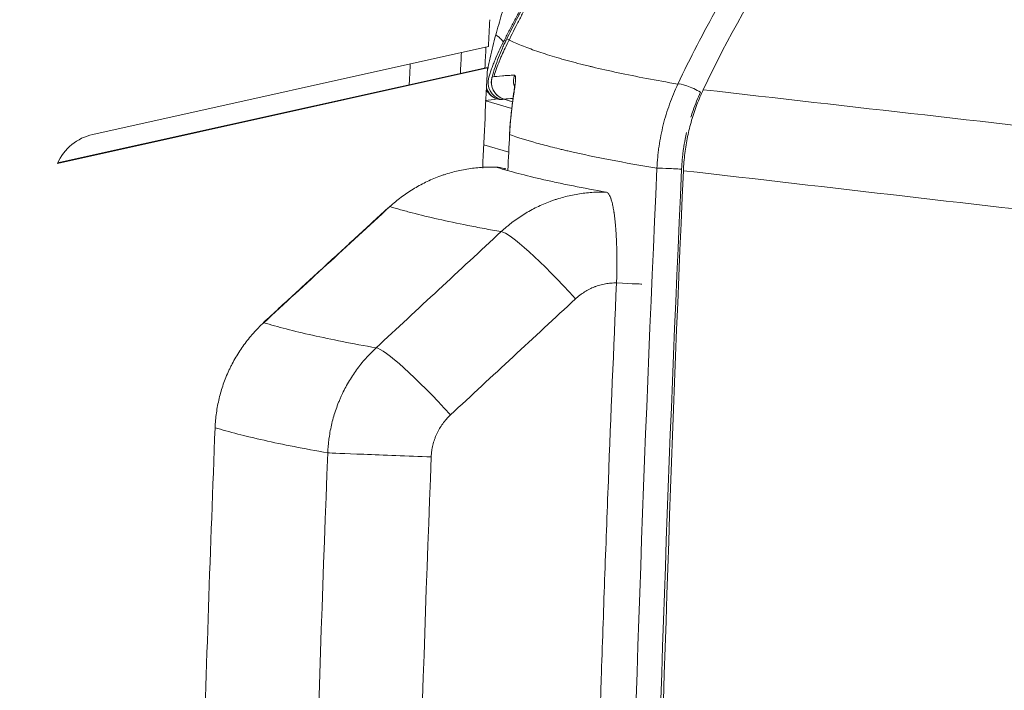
# Model space of a CAD drawing. Header units: millimetres. Extents: x 0 to 594, y 0 to 420.
# Tile 120 of 256: x 209.21 to 217.39, y 326.93 to 332.5. Entities that reach past the tile are written whole.
import ezdxf

# ---------------------------------------------------------------- set-up
doc = ezdxf.new("R2010")
doc.units = ezdxf.units.MM
doc.layers.add('1', color=7, linetype='Continuous', true_color=0xffffff)
doc.styles.add('Arial', font='txt')
doc.dimstyles.get("Standard").update_dxf_attribs({"dimtxt": 0.18, "dimasz": 0.18, "dimexe": 0.18, "dimexo": 0.0625, "dimgap": 0.09, "dimtad": 0, "dimtih": 1, "dimtoh": 1, "dimdec": 4, "dimzin": 0, "dimdsep": 46, "dimtxsty": 'Standard', "dimcen": 0.09, "dimadec": 0, "dimazin": 0, "dimtfac": 1, "dimtdec": 4, "dimtofl": 0, "dimtmove": 0, "dimatfit": 3, "dimfxl": 0, "dimtolj": 1, "dimtzin": 0, "dimarcsym": 0})

# ---------------------------------------------------------------- blocks, each defined once
blk = doc.blocks.new('_U5')
at = {"layer": '1', "color": 18, "lineweight": 18}
for p, q in [((170.9219, 289.963), (170.9219, 380.6252)), ((338.7503, 348.6183), (338.7503, 380.6252)), ((170.9219, 378.6252), (248.7529, 378.6252)), ((338.7503, 378.6252), (260.9193, 378.6252))]:
    blk.add_line(p, q, dxfattribs=at)
at = {"layer": '1', "color": 18}
for points in [[(170.9219, 378.6252), (174.4219, 379.563), (174.4219, 377.6874)], [(338.7503, 378.6252), (335.2503, 377.6874), (335.2503, 379.563)]]:
    blk.add_solid(points, dxfattribs=at)
at = {"layer": '1', "color": 18, "linetype": 'Continuous', "lineweight": 13, "insert": (250.4384, 375.9894), "char_height": 3.5, "attachment_point": 7, "line_spacing_factor": 1.047437, "style": 'Arial'}
blk.add_mtext('\\fArial|b0|i0;\\W1.0000;3.36', dxfattribs=at)
blk = doc.blocks.new('_U6')
at = {"layer": '1', "color": 18, "lineweight": 18}
for p, q in [((135.9242, 328.6865), (135.9242, 388.6144)), ((338.7503, 348.6183), (338.7503, 388.6144)), ((135.9242, 386.6144), (231.2541, 386.6144)), ((338.7503, 386.6144), (243.4204, 386.6144))]:
    blk.add_line(p, q, dxfattribs=at)
at = {"layer": '1', "color": 18}
for points in [[(135.9242, 386.6144), (139.4242, 387.5523), (139.4242, 385.6766)], [(338.7503, 386.6144), (335.2503, 385.6766), (335.2503, 387.5523)]]:
    blk.add_solid(points, dxfattribs=at)
at = {"layer": '1', "color": 18, "linetype": 'Continuous', "lineweight": 13, "insert": (232.9396, 383.9787), "char_height": 3.5, "attachment_point": 7, "line_spacing_factor": 1.047437, "style": 'Arial'}
blk.add_mtext('\\fArial|b0|i0;\\W1.0000;4.06', dxfattribs=at)
blk = doc.blocks.new('_U9')
at = {"layer": '1', "color": 18, "lineweight": 18}
for p, q in [((135.9242, 328.6865), (181.306, 328.6865)), ((179.306, 328.6865), (179.306, 250.8383)), ((170.9219, 289.963), (181.306, 289.963)), ((179.306, 250.8383), (184.306, 250.8383))]:
    blk.add_line(p, q, dxfattribs=at)
at = {"layer": '1', "color": 18}
for points in [[(179.306, 328.6865), (180.2438, 325.1865), (178.3681, 325.1865)], [(179.306, 289.963), (178.3681, 293.463), (180.2438, 293.463)]]:
    blk.add_solid(points, dxfattribs=at)
at = {"layer": '1', "color": 18, "linetype": 'Continuous', "lineweight": 13, "char_height": 3.5, "attachment_point": 7, "line_spacing_factor": 1.047437, "style": 'Arial'}
for s, insert in [('\\fArial|b0|i0;\\W1.0000;0.8', (185.9915, 248.2025)), ('\\fArial|b0|i0;\\W1.0000;FWD LIFT POINTS', (185.9915, 241.1404))]:
    blk.add_mtext(s, dxfattribs=dict(at, insert=insert))

msp = doc.modelspace()

# ---------------------------------------------------------------- linework, layer by layer
at = {"layer": '1', "color": 155, "linetype": 'Continuous', "lineweight": 18}
for p, q in [((213.1057, 332.2777), (209.8177, 331.5485)), ((209.5225, 331.308), (213.097, 332.1008)), ((213.084, 332.1008), (209.524, 331.3113)), ((213.097, 332.1008), (213.084, 332.1008)), ((213.1351, 332.0254), (213.1347, 332.0249)), ((213.0838, 331.8263), (213.2995, 331.7634)), ((213.2344, 331.8415), (213.3061, 331.8191)), ((213.2344, 331.8415), (213.2353, 331.8413)), ((213.2811, 331.5469), (213.2806, 331.5466)), ((213.2813, 331.5512), (213.2808, 331.5509)), ((212.2865, 330.9485), (212.2822, 330.9479)), ((211.2375, 329.9839), (211.2333, 329.9833))]:
    msp.add_line(p, q, dxfattribs=at)
at = {"layer": '1', "color": 155, "linetype": 'Continuous', "lineweight": 13}
for p, q in [((213.2353, 331.8413), (213.3061, 331.8191)), ((213.2743, 331.4002), (213.0666, 331.4608))]:
    msp.add_line(p, q, dxfattribs=at)
at = {"layer": '1', "color": 155, "linetype": 'Continuous', "lineweight": 18}
for start, end in [(164.42922, 180), (180, 252.64084)]:
    msp.add_arc((213.2792, 331.9847), 0.15, start, end, dxfattribs=at)
for centre, major_axis, ratio, start_param, end_param in [((519.3149, 317.1547), (0, -307.0021), 0.99863, 4.662379, 4.663109), ((519.3149, 317.1547), (0, -307.0021), 0.99863, 4.663686, 4.666404), ((209.9095, 331.1336), (0, 0.425), 0.99863, 0.217947, 1.147769), ((213.1593, 331.0265), (0.0732, 0.239), 0.995632, 6.258197, 6.54751)]:
    msp.add_ellipse(centre, major_axis=major_axis, ratio=ratio, start_param=start_param, end_param=end_param, dxfattribs=at)
at = {"layer": '1', "color": 155, "linetype": 'Continuous', "lineweight": 13}
for centre, major_axis, ratio, start_param, end_param in [((213.0931, 332.3787), (0.1333, -0.0687), 0.22346, 0.058741, 1.108427), ((213.2792, 331.9847), (-0.0157, 0.1492), 0.99821, 1.190639, 2.738876), ((213.4632, 331.9922), (0.0008, 0.15), 0.996696, 1.249965, 1.850988), ((213.2515, 331.9811), (0.0192, -0.1488), 0.998343, 4.302699, 5.858616), ((214.8121, 331.8997), (0.1356, -0.0641), 0.173138, 1.218829, 2.981335), ((213.2208, 331.9872), (0.0243, -0.148), 0.998567, 5.033231, 5.824364), ((213.2208, 331.9872), (-0.0357, -0.1457), 0.918199, 5.286476, 6.223307), ((214.6535, 331.2603), (0.1498, -0.0069), 0.018439, 1.180186, 2.977052), ((213.7098, 330.1878), (0.5103, -0.5497), 0.112803, 1.456937, 3.017779), ((214.1303, 330.3158), (-0.2498, 0.011), 0.000021, 1.731389, 3.29948), ((212.6702, 329.2227), (0.5103, -0.5496), 0.113086, 1.457319, 3.017875), ((212.5103, 328.8734), (-0.7494, 0.0293), 0.000118, 0.153977, 1.730977)]:
    msp.add_ellipse(centre, major_axis=major_axis, ratio=ratio, start_param=start_param, end_param=end_param, dxfattribs=at)
for points, knots in [([(213.2513, 332.2813), (213.2783, 332.3366), (213.3057, 332.3916), (213.3477, 332.4737), (213.3618, 332.501), (213.3903, 332.5554), (213.4046, 332.5826), (213.477, 332.718), (213.5965, 332.9323), (213.787, 333.2464), (213.9215, 333.451), (213.9993, 333.5647), (214.008, 333.5773), (214.0254, 333.6025), (214.0516, 333.6402), (214.1132, 333.7276), (214.1671, 333.8018), (214.276, 333.949), (214.4247, 334.1423), (214.6578, 334.4236), (214.8201, 334.6054), (214.9029, 334.6947)], [0, 0, 0, 0, 0.0625, 0.0625, 0.09375, 0.09375, 0.125, 0.125, 0.25, 0.375, 0.5, 0.5, 0.515625, 0.515625, 0.53125, 0.5625, 0.625, 0.625, 0.75, 0.875, 1, 1, 1, 1]), ([(214.68, 331.9667), (214.7314, 332.0753), (214.8377, 332.2901), (215.0078, 332.6054), (215.1282, 332.8111), (215.2211, 332.9635), (215.2683, 333.0394), (215.3164, 333.1145), (215.3487, 333.1645), (215.365, 333.1894), (215.4468, 333.3135), (215.581, 333.5093), (215.7919, 333.7947), (215.9389, 333.9793), (216.0328, 334.093), (216.0517, 334.1157), (216.0897, 334.1608), (216.1469, 334.2282), (216.205, 334.2947), (216.2441, 334.3387)], [0, 0, 0, 0, 0.125, 0.25, 0.375, 0.375, 0.4375, 0.46875, 0.46875, 0.5, 0.5, 0.625, 0.75, 0.875, 0.875, 0.90625, 0.90625, 0.9375, 1, 1, 1, 1]), ([(213.1663, 332.3748), (213.1743, 332.4033), (213.1824, 332.4318), (213.1985, 332.489), (213.2067, 332.5176), (213.2231, 332.5747), (213.2314, 332.6034), (213.2438, 332.6463), (213.248, 332.6606), (213.2564, 332.6892), (213.2606, 332.7035), (213.2648, 332.7178)], [0, 0, 0, 0, 0.25, 0.25, 0.5, 0.5, 0.75, 0.75, 0.875, 0.875, 1, 1, 1, 1]), ([(213.0996, 332.0893), (213.1027, 332.1052), (213.1058, 332.121), (213.1123, 332.1528), (213.1156, 332.1687), (213.126, 332.2163), (213.1334, 332.2481), (213.1491, 332.3115), (213.1575, 332.3431), (213.1663, 332.3748)], [0, 0, 0, 0, 0.16625, 0.16625, 0.333, 0.333, 0.6665, 0.6665, 1, 1, 1, 1]), ([(213.1518, 332.032), (213.1652, 332.0747), (213.1802, 332.1168), (213.201, 332.1689), (213.2052, 332.1793), (213.2139, 332.1999), (213.2272, 332.2308), (213.2414, 332.2612), (213.2513, 332.2813)], [0, 0, 0, 0, 0.5, 0.5, 0.625, 0.625, 0.75, 1, 1, 1, 1]), ([(213.2571, 332.342), (213.2642, 332.3385), (213.2716, 332.335), (213.2867, 332.3278), (213.2945, 332.3242), (213.3186, 332.3133), (213.3356, 332.3059), (213.3896, 332.2834), (213.4293, 332.268), (213.5165, 332.2368), (213.564, 332.221), (213.6666, 332.1891), (213.7219, 332.173), (213.8106, 332.1488), (213.8412, 332.1408), (213.8885, 332.1287), (213.9046, 332.1247), (213.929, 332.1187), (213.9372, 332.1167), (213.9537, 332.1127), (214.0286, 332.0946), (214.1794, 332.0607), (214.416, 332.0134), (214.5894, 331.9822), (214.68, 331.9667)], [0, 0, 0, 0, 0.03125, 0.03125, 0.0625, 0.0625, 0.125, 0.125, 0.25, 0.25, 0.375, 0.375, 0.5, 0.5, 0.5625, 0.5625, 0.59375, 0.59375, 0.609375, 0.609375, 0.625, 0.75, 0.875, 1, 1, 1, 1]), ([(212.4469, 331.96), (212.4478, 331.9794), (212.4488, 331.9988), (212.4516, 332.0569), (212.4535, 332.0955), (212.4553, 332.1341)], [0, 0, 0, 0, 0.334297, 0.334297, 1, 1, 1, 1]), ([(213.1351, 332.0254), (213.1614, 332.0295), (213.1901, 332.0328), (213.2368, 332.0365), (213.2529, 332.0375), (213.2864, 332.0392), (213.3037, 332.0398), (213.3216, 332.0403)], [0, 0, 0, 0, 0.5, 0.5, 0.75, 0.75, 1, 1, 1, 1]), ([(213.3216, 332.0403), (213.3231, 332.0403), (213.3258, 332.0392), (213.3277, 332.0356), (213.3292, 332.0307), (213.3298, 332.0277), (213.3302, 332.0231), (213.3303, 332.0222), (213.3304, 332.0202), (213.3304, 332.0192), (213.3305, 332.0159), (213.3305, 332.0137), (213.3305, 332.0063), (213.3302, 332.0008), (213.3293, 331.9886), (213.3287, 331.9818), (213.3272, 331.9671), (213.3262, 331.959), (213.3246, 331.9459), (213.3237, 331.9391), (213.3225, 331.9306), (213.322, 331.9269), (213.3217, 331.9244), (213.3215, 331.9231), (213.3199, 331.9116), (213.3184, 331.9008), (213.3151, 331.8777), (213.3134, 331.8655), (213.3098, 331.8396), (213.3079, 331.8259), (213.3057, 331.8095), (213.3055, 331.8077), (213.305, 331.804), (213.3047, 331.8021), (213.304, 331.7965), (213.3035, 331.7928), (213.302, 331.7813), (213.3011, 331.7736), (213.2982, 331.7498), (213.2963, 331.7334), (213.2935, 331.7077), (213.2926, 331.699), (213.2915, 331.6879), (213.2913, 331.6856), (213.2908, 331.6812), (213.2902, 331.6744), (213.2896, 331.6677), (213.2875, 331.645), (213.286, 331.6266), (213.2834, 331.5893), (213.2822, 331.5704), (213.2813, 331.5512)], [0, 0, 0, 0, 0.0625, 0.125, 0.125, 0.1875, 0.1875, 0.203125, 0.203125, 0.21875, 0.21875, 0.25, 0.25, 0.3125, 0.3125, 0.375, 0.375, 0.4375, 0.4375, 0.46875, 0.484375, 0.492188, 0.492188, 0.5, 0.5, 0.5625, 0.5625, 0.625, 0.625, 0.6875, 0.6875, 0.695313, 0.695313, 0.703125, 0.703125, 0.71875, 0.71875, 0.75, 0.75, 0.8125, 0.8125, 0.84375, 0.84375, 0.851563, 0.851563, 0.859375, 0.875, 0.875, 0.9375, 0.9375, 1, 1, 1, 1]), ([(214.5057, 331.2675), (214.5072, 331.2981), (214.5093, 331.3286), (214.5138, 331.3743), (214.5154, 331.3895), (214.5182, 331.4122), (214.5192, 331.4198), (214.5212, 331.4349), (214.5223, 331.4425), (214.5278, 331.4802), (214.5381, 331.5399), (214.5579, 331.6282), (214.5819, 331.715), (214.6102, 331.8004), (214.6426, 331.8844), (214.6671, 331.9395), (214.68, 331.9667)], [0, 0, 0, 0, 0.125, 0.125, 0.1875, 0.1875, 0.21875, 0.21875, 0.25, 0.25, 0.375, 0.5, 0.625, 0.75, 0.875, 1, 1, 1, 1]), ([(214.8693, 331.8996), (214.8575, 331.8747), (214.8352, 331.8244), (214.8085, 331.7548), (214.7935, 331.7102), (214.7875, 331.6914)], [0, 0, 0, 0, 0.367935, 0.735869, 1, 1, 1, 1]), ([(222.2544, 331.0798), (221.0269, 331.2198), (219.7995, 331.3598), (217.345, 331.6398), (216.1178, 331.7798), (214.8907, 331.9198)], [0, 0, 0, 0, 0.5, 0.5, 1, 1, 1, 1]), ([(213.2079, 331.8377), (213.2072, 331.8376), (213.2061, 331.8376), (213.2028, 331.8381), (213.2007, 331.8384), (213.1955, 331.8395), (213.1925, 331.8401), (213.1855, 331.8417), (213.1815, 331.8426), (213.1771, 331.8437)], [0, 0, 0, 0, 0.25, 0.25, 0.5, 0.5, 0.75, 0.75, 1, 1, 1, 1]), ([(214.5057, 331.2675), (214.3677, 331.2906), (214.2386, 331.3136), (213.9984, 331.36), (213.8873, 331.3833), (213.7724, 331.4096), (213.7598, 331.4126), (213.7349, 331.4184), (213.6978, 331.4272), (213.6144, 331.4477), (213.548, 331.4653), (213.422, 331.5004), (213.347, 331.5237), (213.2811, 331.5469)], [0, 0, 0, 0, 0.25, 0.25, 0.5, 0.5, 0.53125, 0.53125, 0.5625, 0.625, 0.75, 0.75, 1, 1, 1, 1]), ([(214.7527, 331.5643), (214.7484, 331.546), (214.7387, 331.5007), (214.7296, 331.4479), (214.7247, 331.4134), (214.7229, 331.3995), (214.722, 331.3926), (214.7195, 331.3718), (214.718, 331.3579), (214.714, 331.3161), (214.712, 331.2882), (214.7107, 331.2602)], [0, 0, 0, 0, 0.185115, 0.456743, 0.52465, 0.52465, 0.592557, 0.592557, 0.728372, 0.728372, 1, 1, 1, 1]), ([(214.4627, 303.0298), (214.4122, 304.2057), (214.3682, 305.3819), (214.3214, 306.8525), (214.3124, 307.1466), (214.2954, 307.7349), (214.2709, 308.6173), (214.2502, 309.4998), (214.2137, 311.2649), (214.1914, 312.7361), (214.1793, 314.2074), (214.1753, 314.7959), (214.1737, 315.0902), (214.1701, 315.9731), (214.1694, 316.5617), (214.1739, 319.5046), (214.2334, 324.2118), (214.3975, 328.9161), (214.5057, 331.2675)], [0, 0, 0, 0, 0.125, 0.125, 0.15625, 0.15625, 0.1875, 0.25, 0.25, 0.375, 0.40625, 0.40625, 0.4375, 0.4375, 0.5, 0.5, 0.75, 1, 1, 1, 1]), ([(214.7107, 331.2602), (214.6025, 328.9098), (214.4385, 324.2074), (214.379, 319.5022), (214.3745, 316.5606), (214.3753, 315.9723), (214.38, 314.7958), (214.384, 314.2075), (214.401, 312.443), (214.4188, 311.2668), (214.4919, 307.7388), (214.5667, 305.3873), (214.6677, 303.0366)], [0, 0, 0, 0, 0.25, 0.5, 0.5, 0.5625, 0.5625, 0.625, 0.625, 0.75, 0.75, 1, 1, 1, 1]), ([(213.211, 330.7404), (213.2259, 330.7541), (213.2411, 330.7675), (213.2605, 330.7838), (213.2644, 330.787), (213.2722, 330.7934), (213.284, 330.803), (213.2959, 330.8122), (213.336, 330.8426), (213.369, 330.8652), (213.4368, 330.9071), (213.4717, 330.9263), (213.5433, 330.9614), (213.5801, 330.9773), (213.6225, 330.9932), (213.6273, 330.9949), (213.6368, 330.9983), (213.651, 331.0034), (213.6652, 331.0081), (213.6938, 331.0172), (213.713, 331.0228), (213.7706, 331.0382), (213.8092, 331.0465), (213.8872, 331.0593), (213.9264, 331.0638), (214.0055, 331.0691), (214.0453, 331.0698), (214.0854, 331.0685)], [0, 0, 0, 0, 0.0625, 0.0625, 0.078125, 0.078125, 0.09375, 0.125, 0.125, 0.25, 0.25, 0.375, 0.375, 0.5, 0.5, 0.515625, 0.515625, 0.53125, 0.5625, 0.5625, 0.625, 0.625, 0.75, 0.75, 0.875, 0.875, 1, 1, 1, 1]), ([(214.1701, 330.3141), (214.1709, 330.3385), (214.1716, 330.3627), (214.1726, 330.4109), (214.1729, 330.4347), (214.1732, 330.4822), (214.1732, 330.5057), (214.173, 330.5349), (214.1729, 330.5407), (214.1728, 330.5494), (214.1728, 330.5523), (214.1727, 330.5581), (214.1724, 330.5725), (214.1722, 330.5867), (214.1713, 330.6204), (214.1698, 330.6643), (214.1677, 330.7059), (214.1658, 330.7364), (214.1651, 330.7464), (214.164, 330.7612), (214.1637, 330.7661), (214.1629, 330.7759), (214.1625, 330.7807), (214.1605, 330.8046), (214.1569, 330.8411), (214.1527, 330.8744), (214.1502, 330.8922), (214.1499, 330.8941), (214.1493, 330.898), (214.1484, 330.9038), (214.1464, 330.917), (214.1445, 330.9277), (214.1407, 330.9484), (214.138, 330.9611), (214.1325, 330.9847), (214.1295, 330.9955), (214.125, 331.0102), (214.1234, 331.0148), (214.121, 331.0213), (214.1202, 331.0234), (214.1186, 331.0275), (214.1178, 331.0295), (214.1137, 331.0389), (214.1103, 331.0454), (214.1035, 331.0559), (214.1, 331.06), (214.0928, 331.066), (214.0891, 331.0679), (214.0854, 331.0685)], [0, 0, 0, 0, 0.0625, 0.0625, 0.125, 0.125, 0.1875, 0.1875, 0.203125, 0.203125, 0.210937, 0.210937, 0.21875, 0.25, 0.25, 0.3125, 0.375, 0.375, 0.40625, 0.40625, 0.421875, 0.421875, 0.4375, 0.4375, 0.5, 0.5625, 0.5625, 0.570312, 0.570312, 0.578125, 0.59375, 0.625, 0.625, 0.6875, 0.6875, 0.75, 0.75, 0.78125, 0.78125, 0.796875, 0.796875, 0.8125, 0.8125, 0.875, 0.875, 0.9375, 0.9375, 1, 1, 1, 1]), ([(213.211, 330.7404), (213.1625, 330.749), (213.1151, 330.7576), (213.046, 330.7705), (213.0233, 330.7749), (212.9785, 330.7835), (212.868, 330.8052), (212.7654, 330.8269), (212.6113, 330.8617), (212.5393, 330.8791), (212.4555, 330.9008), (212.4391, 330.9051), (212.4069, 330.9138), (212.3911, 330.9182), (212.3446, 330.9312), (212.3149, 330.9398), (212.2865, 330.9485)], [0, 0, 0, 0, 0.125, 0.125, 0.1875, 0.1875, 0.25, 0.5, 0.5, 0.75, 0.75, 0.8125, 0.8125, 0.875, 0.875, 1, 1, 1, 1]), ([(214.1701, 330.3141), (214.1544, 330.3143), (214.1389, 330.3138), (214.1081, 330.3112), (214.0928, 330.3092), (214.0624, 330.3038), (214.0473, 330.3004), (214.0248, 330.2941), (214.0174, 330.2919), (214.0062, 330.2882), (214.0025, 330.2869), (213.997, 330.2849), (213.9951, 330.2843), (213.9914, 330.2829), (213.9749, 330.2766), (213.9588, 330.2695), (213.9309, 330.2556), (213.9173, 330.248), (213.8909, 330.2315), (213.878, 330.2226), (213.8624, 330.2107), (213.8593, 330.2083), (213.8532, 330.2034), (213.8501, 330.2008), (213.8411, 330.1932), (213.8351, 330.188), (213.8293, 330.1826)], [0, 0, 0, 0, 0.125, 0.125, 0.25, 0.25, 0.375, 0.375, 0.4375, 0.4375, 0.46875, 0.46875, 0.484375, 0.484375, 0.5, 0.625, 0.625, 0.75, 0.75, 0.875, 0.875, 0.90625, 0.90625, 0.9375, 0.9375, 1, 1, 1, 1]), ([(214.1705, 303.985), (214.0735, 306.1778), (214.0007, 308.3713), (213.94, 311.1141), (213.9294, 311.6628), (213.9112, 312.7601), (213.8885, 314.4061), (213.8793, 316.0522), (213.8793, 319.3446), (213.9035, 321.5392), (213.9762, 324.8303), (214.0065, 325.9273), (214.0519, 327.2984), (214.0614, 327.5726), (214.0811, 328.121), (214.1118, 328.9435), (214.1458, 329.7659), (214.1701, 330.3141)], [0, 0, 0, 0, 0.25, 0.25, 0.3125, 0.3125, 0.375, 0.5, 0.5, 0.75, 0.75, 0.875, 0.875, 0.90625, 0.90625, 0.9375, 1, 1, 1, 1]), ([(211.2375, 329.9839), (211.295, 329.9666), (211.3575, 329.9492), (211.4928, 329.9143), (211.5655, 329.8969), (211.7212, 329.862), (211.8042, 329.8446), (211.9802, 329.8099), (212.0733, 329.7925), (212.1715, 329.7753)], [0, 0, 0, 0, 0.25, 0.25, 0.5, 0.5, 0.75, 0.75, 1, 1, 1, 1]), ([(211.7697, 328.9024), (211.7706, 328.9232), (211.7719, 328.9439), (211.7743, 328.9698), (211.7748, 328.975), (211.7758, 328.9853), (211.7775, 329.0008), (211.7795, 329.0162), (211.7867, 329.0673), (211.7944, 329.1077), (211.8136, 329.1875), (211.8252, 329.2268), (211.8454, 329.285), (211.8526, 329.3043), (211.8642, 329.333), (211.8701, 329.3473), (211.8764, 329.3615), (211.8806, 329.3709), (211.8828, 329.3757), (211.9023, 329.4181), (211.9214, 329.4546), (211.9628, 329.5251), (212.0074, 329.5933), (212.0583, 329.6567), (212.1125, 329.7178), (212.1411, 329.7472), (212.1715, 329.7753)], [0, 0, 0, 0, 0.0625, 0.0625, 0.078125, 0.078125, 0.09375, 0.125, 0.125, 0.25, 0.25, 0.375, 0.375, 0.4375, 0.4375, 0.46875, 0.484375, 0.484375, 0.5, 0.5, 0.625, 0.625, 0.75, 0.875, 0.875, 1, 1, 1, 1]), ([(212.7898, 329.2178), (212.7776, 329.2066), (212.7662, 329.1948), (212.7446, 329.1704), (212.7243, 329.145), (212.7065, 329.1178), (212.69, 329.0895), (212.6824, 329.075), (212.672, 329.0523), (212.6688, 329.0447), (212.6626, 329.0294), (212.6598, 329.0217), (212.6517, 328.9984), (212.6471, 328.9827), (212.6395, 328.9508), (212.6364, 328.9347), (212.6336, 328.9142), (212.6331, 328.9101), (212.6322, 328.9018), (212.6317, 328.8977), (212.6306, 328.8853), (212.6301, 328.877), (212.6298, 328.8687)], [0, 0, 0, 0, 0.125, 0.125, 0.25, 0.375, 0.375, 0.5, 0.5, 0.5625, 0.5625, 0.625, 0.625, 0.75, 0.75, 0.875, 0.875, 0.90625, 0.90625, 0.9375, 0.9375, 1, 1, 1, 1]), ([(211.7697, 328.9024), (211.6712, 328.9197), (211.5779, 328.937), (211.4013, 328.9718), (211.3182, 328.9892), (211.162, 329.0241), (211.0891, 329.0416), (210.9535, 329.0765), (210.8908, 329.0939), (210.8332, 329.1112)], [0, 0, 0, 0, 0.25, 0.25, 0.5, 0.5, 0.75, 0.75, 1, 1, 1, 1]), ([(211.7701, 305.3966), (211.7318, 306.3755), (211.6982, 307.3547), (211.6551, 308.8236), (211.6419, 309.3132), (211.6239, 310.0478), (211.6182, 310.2927), (211.6074, 310.7824), (211.5616, 312.9863), (211.54, 315.1903), (211.5399, 317.6394), (211.5417, 318.3741), (211.5462, 319.1089), (211.5498, 319.5987), (211.5519, 319.8436), (211.5638, 321.0682), (211.5782, 322.0477), (211.6356, 324.986), (211.6931, 326.9444), (211.7697, 328.9024)], [0, 0, 0, 0, 0.125, 0.125, 0.1875, 0.1875, 0.21875, 0.21875, 0.25, 0.5, 0.5, 0.5625, 0.59375, 0.59375, 0.625, 0.625, 0.75, 0.75, 1, 1, 1, 1]), ([(212.6298, 328.8687), (212.5533, 326.9163), (212.496, 324.9636), (212.4386, 322.0337), (212.4243, 321.057), (212.4124, 319.8359), (212.4103, 319.5917), (212.4067, 319.1033), (212.4022, 318.3706), (212.4005, 317.638), (212.4005, 315.1959), (212.4197, 313.2424), (212.4627, 311.0449), (212.4678, 310.8007), (212.4786, 310.3124), (212.4843, 310.0682), (212.5022, 309.3357), (212.5417, 307.8709), (212.5919, 306.4065), (212.6302, 305.4303)], [0, 0, 0, 0, 0.25, 0.25, 0.375, 0.375, 0.40625, 0.40625, 0.4375, 0.5, 0.5, 0.75, 0.75, 0.78125, 0.78125, 0.8125, 0.8125, 0.875, 1, 1, 1, 1])]:
    msp.add_open_spline(points, degree=3, knots=knots, dxfattribs=at)
at = {"layer": '1', "color": 155, "linetype": 'Continuous', "lineweight": 18}
for points, knots in [([(214.8791, 334.6838), (214.7983, 334.5969), (214.6398, 334.4203), (214.4118, 334.147), (214.2662, 333.9592), (214.1594, 333.8163), (214.1067, 333.7443), (214.0548, 333.6716), (214.029, 333.635), (214.0205, 333.6228), (214.0034, 333.5984), (213.9949, 333.5862), (213.9185, 333.4759), (213.7863, 333.2776), (213.5986, 332.973), (213.4806, 332.7653), (213.409, 332.6341), (213.3948, 332.6077), (213.3667, 332.5549), (213.3248, 332.4756), (213.2839, 332.3956), (213.2571, 332.342)], [0, 0, 0, 0, 0.125, 0.25, 0.375, 0.375, 0.4375, 0.46875, 0.46875, 0.484375, 0.484375, 0.5, 0.5, 0.625, 0.75, 0.875, 0.875, 0.90625, 0.90625, 0.9375, 1, 1, 1, 1]), ([(216.4404, 334.2679), (216.4211, 334.2462), (216.4018, 334.2244), (216.3635, 334.1806), (216.3063, 334.1145), (216.1749, 333.9585), (215.92, 333.6386), (215.7156, 333.3518), (215.3267, 332.7627), (215.0941, 332.3493), (214.8907, 331.9198)], [0, 0, 0, 0, 0.03125, 0.03125, 0.0625, 0.125, 0.25, 0.5, 0.5, 1, 1, 1, 1]), ([(213.4041, 332.646), (213.3888, 332.618), (213.3586, 332.5621), (213.3288, 332.5063), (213.2993, 332.4506), (213.2847, 332.4228), (213.263, 332.3812), (213.2558, 332.3673), (213.2414, 332.3396), (213.2343, 332.3257), (213.2271, 332.3119)], [0, 0, 0, 0, 0.25, 0.5, 0.5, 0.75, 0.75, 0.875, 0.875, 1, 1, 1, 1]), ([(213.2271, 332.3119), (213.2146, 332.2877), (213.2028, 332.2635), (213.1805, 332.2152), (213.17, 332.1911), (213.1551, 332.1549), (213.1503, 332.1429), (213.141, 332.1188), (213.1364, 332.1067), (213.1277, 332.0827), (213.1235, 332.0707), (213.1154, 332.0467), (213.1114, 332.0347), (213.1077, 332.0228)], [0, 0, 0, 0, 0.25, 0.25, 0.5, 0.5, 0.625, 0.625, 0.75, 0.75, 0.875, 0.875, 1, 1, 1, 1]), ([(213.2571, 332.342), (213.2508, 332.3294), (213.2446, 332.3166), (213.2326, 332.291), (213.2267, 332.2781), (213.2095, 332.2393), (213.1987, 332.2131), (213.1682, 332.134), (213.1504, 332.0802), (213.1351, 332.0254)], [0, 0, 0, 0, 0.125, 0.125, 0.25, 0.25, 0.5, 0.5, 1, 1, 1, 1]), ([(213.3228, 331.9633), (213.3228, 331.9633), (213.3227, 331.9537), (213.3181, 331.9081), (213.3052, 331.8165), (213.2901, 331.6861), (213.2812, 331.5802), (213.2799, 331.5238), (213.2797, 331.5117)], [0, 0, 0, 0, 0.110699, 0.294756, 0.551675, 0.755688, 0.948102, 1, 1, 1, 1]), ([(214.8907, 331.9198), (214.8724, 331.8788), (214.8356, 331.7961), (214.7924, 331.6655), (214.7587, 331.53), (214.735, 331.3901), (214.7286, 331.295), (214.7254, 331.2472)], [0, 0, 0, 0, 0.194963, 0.392434, 0.592425, 0.794944, 1, 1, 1, 1]), ([(213.1678, 331.2763), (213.1576, 331.2766), (213.1424, 331.2769), (213.1272, 331.2769), (213.1171, 331.2769), (213.112, 331.2768), (213.0867, 331.2764), (213.0665, 331.2755), (213.0062, 331.2715), (212.9664, 331.267), (212.8875, 331.254), (212.8483, 331.2456), (212.7901, 331.2301), (212.7708, 331.2245), (212.7419, 331.2153), (212.7276, 331.2105), (212.7132, 331.2055), (212.7037, 331.202), (212.6989, 331.2003), (212.6562, 331.1844), (212.6192, 331.1685), (212.5473, 331.1334), (212.4774, 331.095), (212.4114, 331.05), (212.3474, 331.0018), (212.3164, 330.976), (212.2865, 330.9485)], [0, 0, 0, 0, 0.03125, 0.046875, 0.046875, 0.0625, 0.0625, 0.125, 0.125, 0.25, 0.25, 0.375, 0.375, 0.4375, 0.4375, 0.46875, 0.484375, 0.484375, 0.5, 0.5, 0.625, 0.625, 0.75, 0.875, 0.875, 1, 1, 1, 1]), ([(214.0854, 331.0685), (213.989, 331.0857), (213.8975, 331.1029), (213.7895, 331.1245), (213.7682, 331.1289), (213.7262, 331.1375), (213.6641, 331.1505), (213.6049, 331.1635), (213.4902, 331.1896), (213.4187, 331.2069), (213.2902, 331.2405), (213.2324, 331.2567), (213.1791, 331.2728)], [0, 0, 0, 0, 0.254222, 0.254222, 0.317778, 0.317778, 0.381334, 0.508445, 0.508445, 0.762667, 0.762667, 1, 1, 1, 1]), ([(211.2375, 329.9839), (211.2222, 329.9699), (211.2073, 329.9555), (211.1891, 329.937), (211.1855, 329.9333), (211.1783, 329.9258), (211.1676, 329.9145), (211.1571, 329.903), (211.1228, 329.8645), (211.097, 329.8326), (211.0487, 329.7663), (211.0262, 329.7321), (210.995, 329.6789), (210.985, 329.661), (210.9706, 329.6335), (210.9636, 329.6197), (210.9568, 329.6057), (210.9523, 329.5964), (210.9501, 329.5917), (210.9305, 329.5492), (210.9151, 329.511), (210.8882, 329.4336), (210.8652, 329.3552), (210.85, 329.275), (210.8386, 329.1938), (210.8349, 329.1528), (210.8332, 329.1112)], [0, 0, 0, 0, 0.0625, 0.0625, 0.078125, 0.078125, 0.09375, 0.125, 0.125, 0.25, 0.25, 0.375, 0.375, 0.4375, 0.4375, 0.46875, 0.484375, 0.484375, 0.5, 0.5, 0.625, 0.625, 0.75, 0.875, 0.875, 1, 1, 1, 1]), ([(210.8332, 329.1112), (210.7942, 328.1149), (210.7601, 327.1184), (210.7162, 325.6234), (210.7028, 325.125), (210.6845, 324.3774), (210.6787, 324.1282), (210.6677, 323.6297), (210.6211, 321.3867), (210.5992, 319.1435), (210.5992, 316.651), (210.6011, 315.9032), (210.6057, 315.1554), (210.6093, 314.6568), (210.6115, 314.4075), (210.6237, 313.1612), (210.6384, 312.1643), (210.697, 309.1738), (210.7555, 307.1806), (210.8336, 305.1879)], [0, 0, 0, 0, 0.125, 0.125, 0.1875, 0.1875, 0.21875, 0.21875, 0.25, 0.5, 0.5, 0.5625, 0.59375, 0.59375, 0.625, 0.625, 0.75, 0.75, 1, 1, 1, 1])]:
    msp.add_open_spline(points, degree=3, knots=knots, dxfattribs=at)
at = {"layer": '1', "color": 155, "linetype": 'Continuous', "lineweight": 13}
for points in [[(213.0762, 332.0991), (213.0791, 332.1572), (213.0819, 332.2152), (213.0848, 332.2732)], [(212.8808, 332.2282), (212.878, 332.1702), (212.8751, 332.1122), (212.8723, 332.0542)], [(213.1771, 331.8437), (213.1444, 331.8384), (213.1118, 331.833), (213.0791, 331.8276)], [(213.2342, 331.841), (213.2254, 331.8399), (213.2166, 331.8388), (213.2079, 331.8377)], [(213.3081, 331.8467), (213.282, 331.8454), (213.2577, 331.8436), (213.2353, 331.8413)], [(213.2813, 331.5512), (213.2812, 331.5497), (213.2811, 331.5483), (213.2811, 331.5469)], [(214.7254, 331.2472), (217.1788, 330.9642), (219.6326, 330.6812), (222.0868, 330.3983)], [(212.2865, 330.9485), (211.9368, 330.627), (211.5872, 330.3055), (211.2375, 329.9839)], [(212.1715, 329.7753), (212.518, 330.097), (212.8645, 330.4187), (213.211, 330.7404)], [(213.8293, 330.1826), (213.4828, 329.861), (213.1363, 329.5394), (212.7898, 329.2178)]]:
    msp.add_open_spline(points, degree=3, dxfattribs=at)
at = {"layer": '1', "color": 155, "linetype": 'Continuous', "lineweight": 18}
for points, degree in [([(213.2811, 331.5469), (213.2764, 331.448), (213.2718, 331.3491), (213.2672, 331.2503)], 3), ([(213.2808, 331.5509), (213.2805, 331.5449)], 1), ([(213.2498, 331.262), (213.2387, 331.2652)], 1), ([(214.7254, 331.2472), (214.5169, 326.5516), (214.4126, 321.8505), (214.4125, 317.1495)], 3), ([(212.2822, 330.9479), (211.2333, 329.9833)], 1)]:
    msp.add_open_spline(points, degree=degree, dxfattribs=at)

# ---------------------------------------------------------------- dimensions: what is measured, and where the dimension line sits
at = {"layer": '1', "color": 18, "linetype": 'Continuous', "lineweight": 13}
for base, p2, picture, middle in [((135.9242, 386.6144), (135.9242, 328.6865), '_U6', (237.3372, 386.6144)), ((170.9219, 378.6252), (170.9219, 289.963), '_U5', (254.8361, 378.6252))]:
    dim = msp.add_linear_dim(base=base, p1=(338.7503, 348.6183), p2=p2, dimstyle='Standard', override={"dimtxt": 3.5, "dimasz": 3.5, "dimexe": 2, "dimexo": 0, "dimgap": 1.5, "dimtih": 1, "dimtoh": 1, "dimdec": 2, "dimlfac": 0.02, "dimdsep": 46, "dimlunit": 2, "dimtxsty": 'Arial', "dimsah": 1, "dimse1": 0, "dimse2": 0, "dimsd1": 0, "dimsd2": 0, "dimclrd": 18, "dimclre": 18, "dimclrt": 18, "dimtol": 0, "dimtm": -0.1, "dimtfac": 1, "dimtdec": 2, "dimtofl": 1, "dimtmove": 0, "dimlwd": 18, "dimlwe": 18}, dxfattribs=at)
    dim.commit()
    dim.dimension.update_dxf_attribs({"geometry": picture, "text_midpoint": middle, "dimtype": 160})
dim = msp.add_linear_dim(base=(179.306, 289.963), p1=(135.9242, 328.6865), p2=(170.9219, 289.963), angle=90, text=' <> \\P\\fArial|b0|i0;\\C18;{\\H1.00x;\\fArial|b0|i0;FWD LIFT POINTS\\fArial|b0|i0;}\\C18;', dimstyle='Standard', override={"dimtxt": 3.5, "dimasz": 3.5, "dimexe": 2, "dimexo": 0, "dimgap": 1.5, "dimtih": 1, "dimtoh": 1, "dimdec": 1, "dimlfac": 0.02, "dimdsep": 46, "dimlunit": 2, "dimtxsty": 'Arial', "dimsah": 1, "dimse1": 0, "dimse2": 0, "dimsd1": 0, "dimsd2": 0, "dimclrd": 18, "dimclre": 18, "dimclrt": 18, "dimtol": 0, "dimtm": -0.1, "dimtfac": 1, "dimtdec": 2, "dimtofl": 1, "dimtmove": 1, "dimlwd": 18, "dimlwe": 18}, dxfattribs=at)
dim.commit()
dim.dimension.update_dxf_attribs({"geometry": '_U9', "text_midpoint": (206.6381, 247.3073), "dimtype": 160})

doc.saveas('drawing.dxf')
